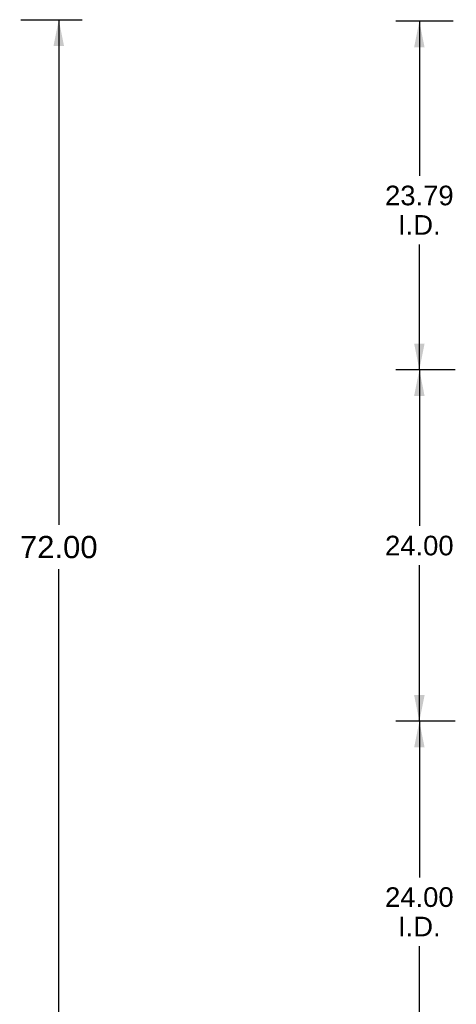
# Model space of a CAD drawing. Header units: inches. Extents: x 0 to 304, y 0 to 196.
# Tile 15 of 19: x 191 to 220, y 67 to 135. Entities that reach past the tile are written whole.
import ezdxf

# ---------------------------------------------------------------- set-up
doc = ezdxf.new("R2010")
doc.units = ezdxf.units.IN
doc.header["$LTSCALE"] = 16.696429
doc.header["$MEASUREMENT"] = 0
doc.layers.get('0').update_dxf_attribs({"linetype": 'CONTINUOUS'})
doc.layers.add('DIMENSIONS', color=7, linetype='CONTINUOUS')
doc.styles.get("Standard").update_dxf_attribs({"font": 'arial.ttf'})
doc.dimstyles.new('DIMSTYLE_1', dxfattribs={"dimtxt": 1.517857, "dimasz": 1.785714, "dimexe": 0.09, "dimexo": 0.07, "dimgap": 0.0425, "dimtad": 0, "dimtih": 1, "dimtoh": 1, "dimzin": 4, "dimdsep": 46, "dimtxsty": 'Standard', "dimblk": '_FILLED', "dimblk1": '_FILLED', "dimblk2": '_FILLED', "dimcen": 0.09, "dimazin": 1, "dimtfac": 1, "dimtdec": 3, "dimtofl": 0, "dimtmove": 0, "dimatfit": 3, "dimldrblk": '_FILLED', "dimfxl": 1, "dimtolj": 1, "dimtzin": 4, "dimarcsym": 0})
doc.dimstyles.new('DIMSTYLE_4', dxfattribs={"dimtxt": 1.339286, "dimasz": 1.785714, "dimexe": 0.09, "dimexo": 0.07, "dimgap": 0.0375, "dimtad": 0, "dimtih": 1, "dimtoh": 1, "dimzin": 4, "dimdsep": 46, "dimtxsty": 'Standard', "dimblk": '_FILLED', "dimblk1": '_FILLED', "dimblk2": '_FILLED', "dimcen": 0.09, "dimazin": 1, "dimtfac": 1, "dimtdec": 3, "dimtofl": 0, "dimtmove": 0, "dimatfit": 3, "dimldrblk": '_FILLED', "dimfxl": 1, "dimtolj": 1, "dimtzin": 4, "dimarcsym": 0})

# ---------------------------------------------------------------- blocks, each defined once
blk = doc.blocks.new('_FILLED')
at = {"color": 0, "linetype": 'ByBlock'}
blk.add_solid([(0, 0), (-1, 0.2), (-1, -0.2)], dxfattribs=at)
blk = doc.blocks.new('*D2')
at = {"layer": 'DIMENSIONS', "color": 2, "linetype": 'Continuous'}
for p, q in [((190.601, 134.699), (194.807, 134.699)), ((193.2, 134.699), (193.2, 100.216)), ((193.2, 62.699), (193.2, 97.181)), ((190.601, 62.699), (194.807, 62.699))]:
    blk.add_line(p, q, dxfattribs=at)
at = {"layer": 'DIMENSIONS', "color": 2, "linetype": 'Continuous', "xscale": 1.7857142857, "yscale": 1.7857142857, "zscale": 1.7857142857}
for p, rotation in [((193.2, 134.699), 90), ((193.2, 62.699), 270)]:
    blk.add_blockref('_FILLED', p, dxfattribs=dict(at, rotation=rotation))
at = {"layer": 'DIMENSIONS', "color": 2, "linetype": 'Continuous', "insert": (193.2, 99.458), "char_height": 1.5179, "width": 5.30404, "attachment_point": 2, "line_spacing_factor": 0.9}
blk.add_mtext('72.00', dxfattribs=at)
blk = doc.blocks.new('*D8')
at = {"layer": 'DIMENSIONS', "color": 2, "linetype": 'Continuous'}
for p, q in [((220.288, 86.803), (216.225, 86.803)), ((217.833, 86.803), (217.833, 76.142)), ((217.833, 62.803), (217.833, 71.454)), ((220.142, 62.803), (216.225, 62.803))]:
    blk.add_line(p, q, dxfattribs=at)
at = {"layer": 'DIMENSIONS', "color": 2, "linetype": 'Continuous', "xscale": 1.7857142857, "yscale": 1.7857142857, "zscale": 1.7857142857}
for p, rotation in [((217.833, 86.803), 90), ((217.833, 62.803), 270)]:
    blk.add_blockref('_FILLED', p, dxfattribs=dict(at, rotation=rotation))
at = {"layer": 'DIMENSIONS', "color": 2, "linetype": 'Continuous', "insert": (217.833, 75.472), "char_height": 1.3393, "width": 4.68003, "attachment_point": 2, "line_spacing_factor": 0.9}
blk.add_mtext('24.00\\PI.D.', dxfattribs=at)
blk = doc.blocks.new('*D9')
at = {"layer": 'DIMENSIONS', "color": 2, "linetype": 'Continuous'}
for p, q in [((220.288, 110.803), (216.225, 110.803)), ((217.833, 110.803), (217.833, 100.142)), ((217.833, 86.803), (217.833, 97.463)), ((220.288, 86.803), (216.225, 86.803))]:
    blk.add_line(p, q, dxfattribs=at)
at = {"layer": 'DIMENSIONS', "color": 2, "linetype": 'Continuous', "xscale": 1.7857142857, "yscale": 1.7857142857, "zscale": 1.7857142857}
for p, rotation in [((217.833, 110.803), 90), ((217.833, 86.803), 270)]:
    blk.add_blockref('_FILLED', p, dxfattribs=dict(at, rotation=rotation))
at = {"layer": 'DIMENSIONS', "color": 2, "linetype": 'Continuous', "insert": (217.833, 99.472), "char_height": 1.3393, "width": 4.68003, "attachment_point": 2, "line_spacing_factor": 0.9}
blk.add_mtext('24.00', dxfattribs=at)
blk = doc.blocks.new('*D25')
at = {"layer": 'DIMENSIONS', "color": 2, "linetype": 'Continuous'}
for p, q in [((220.142, 134.595), (216.225, 134.595)), ((217.833, 134.595), (217.833, 124.038)), ((217.833, 110.803), (217.833, 119.35)), ((220.288, 110.803), (216.225, 110.803))]:
    blk.add_line(p, q, dxfattribs=at)
at = {"layer": 'DIMENSIONS', "color": 2, "linetype": 'Continuous', "xscale": 1.7857142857, "yscale": 1.7857142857, "zscale": 1.7857142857}
for p, rotation in [((217.833, 134.595), 90), ((217.833, 110.803), 270)]:
    blk.add_blockref('_FILLED', p, dxfattribs=dict(at, rotation=rotation))
at = {"layer": 'DIMENSIONS', "color": 2, "linetype": 'Continuous', "insert": (217.833, 123.368), "char_height": 1.3393, "width": 4.68003, "attachment_point": 2, "line_spacing_factor": 0.9}
blk.add_mtext('23.79\\PI.D.', dxfattribs=at)

msp = doc.modelspace()

# ---------------------------------------------------------------- dimensions: what is measured, and where the dimension line sits
at = {"layer": 'DIMENSIONS', "color": 2, "linetype": 'Continuous'}
for base, p1, p2, dimstyle, picture, middle in [((193.2, 134.699), (190.531, 62.699), (190.531, 134.699), 'DIMSTYLE_1', '*D2', (193.199, 98.69)), ((217.833, 110.803), (220.358, 86.803), (220.358, 110.803), 'DIMSTYLE_4', '*D9', (217.815, 98.795))]:
    dim = msp.add_linear_dim(base=base, p1=p1, p2=p2, angle=90, dimstyle=dimstyle, dxfattribs=at)
    dim.commit()
    dim.dimension.update_dxf_attribs({"geometry": picture, "text_midpoint": middle, "dimtype": 160})
for base, p1, p2, picture, middle in [((217.833, 134.595), (220.358, 110.803), (220.212, 134.595), '*D25', (217.833, 121.694)), ((217.833, 86.803), (220.212, 62.803), (220.358, 86.803), '*D8', (217.833, 73.798))]:
    dim = msp.add_linear_dim(base=base, p1=p1, p2=p2, angle=90, text='<>\\PI.D.', dimstyle='DIMSTYLE_4', dxfattribs=at)
    dim.commit()
    dim.dimension.update_dxf_attribs({"geometry": picture, "text_midpoint": middle, "dimtype": 160})

doc.saveas('drawing.dxf')
